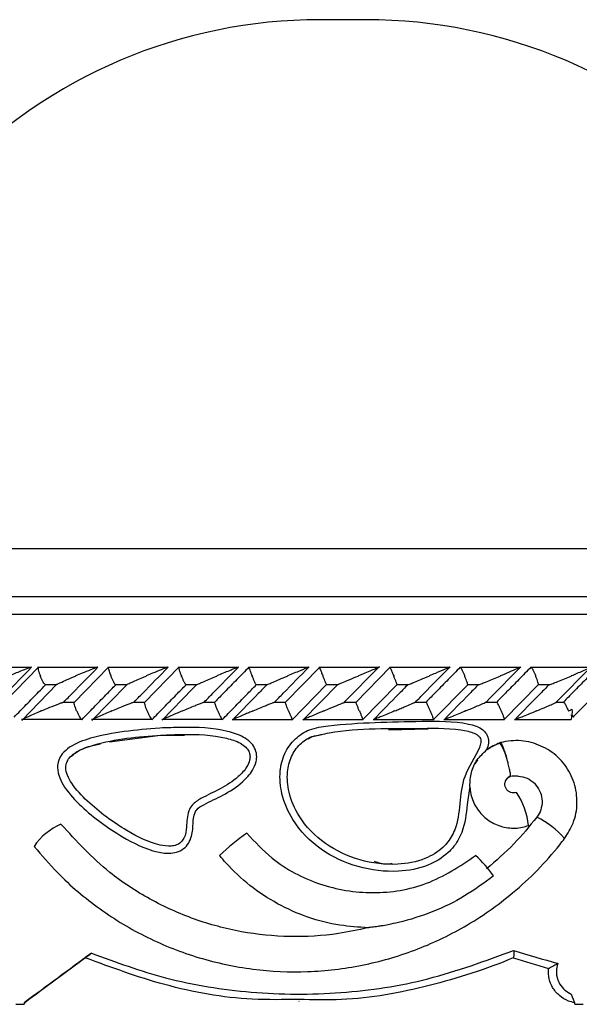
# Model space of a CAD drawing. Header units: millimetres. Extents: x 67.9 to 154, y 110.8 to 178.6.
# Tile 15 of 109: x 71.6 to 73.2, y 125.3 to 128.1. Entities that reach past the tile are written whole.
import ezdxf

# ---------------------------------------------------------------- set-up
doc = ezdxf.new("R2010")
doc.units = ezdxf.units.MM

msp = doc.modelspace()

# ---------------------------------------------------------------- linework, layer by layer
at = {"color": 7, "linetype": 'Continuous', "lineweight": 25}
for p, q in [((72.5877, 128.1434), (72.4566, 128.1434)), ((68.5428, 126.5052), (77.0471, 126.5052)), ((72.5263, 126.2048), (72.6258, 126.3063)), ((72.8204, 126.2992), (72.8268, 126.3057)), ((72.941, 126.2179), (73.0273, 126.3057)), ((73.1275, 126.2044), (73.228, 126.3067)), ((71.6376, 126.3035), (71.4676, 126.3035)), ((71.6575, 126.3043), (71.5598, 126.2041)), ((71.8263, 126.3037), (71.6553, 126.3037)), ((71.8569, 126.3044), (71.759, 126.2042)), ((72.026, 126.3037), (71.8546, 126.3037)), ((72.0565, 126.3045), (71.9585, 126.2043)), ((72.2259, 126.3037), (72.0542, 126.3037)), ((72.4261, 126.3037), (72.254, 126.3037)), ((72.4565, 126.3046), (72.3584, 126.2044)), ((72.6264, 126.3036), (72.4542, 126.3036)), ((72.6569, 126.3046), (72.5587, 126.2044)), ((72.827, 126.3036), (72.6546, 126.3036)), ((73.0278, 126.3035), (72.8553, 126.3035)), ((73.2288, 126.3035), (73.0564, 126.3035)), ((71.7101, 126.2559), (71.61, 126.1533)), ((71.676, 126.2557), (71.7096, 126.2557)), ((71.9092, 126.2556), (71.8093, 126.1534)), ((71.8756, 126.2557), (71.9087, 126.2557)), ((72.0755, 126.2556), (72.1083, 126.2556)), ((72.1067, 126.2546), (72.0954, 126.243)), ((72.2755, 126.2556), (72.3082, 126.2556)), ((72.3778, 126.1554), (72.4759, 126.2555)), ((72.5081, 126.2552), (72.4087, 126.1537)), ((72.4757, 126.2555), (72.5084, 126.2555)), ((72.578, 126.1554), (72.6763, 126.2556)), ((72.6762, 126.2555), (72.7087, 126.2555)), ((72.7788, 126.1548), (72.8768, 126.2546)), ((72.8768, 126.2554), (72.9094, 126.2554)), ((72.9792, 126.1555), (73.0777, 126.2557)), ((73.0776, 126.2554), (73.1104, 126.2554)), ((73.1767, 126.1639), (73.2675, 126.2562)), ((72.0954, 126.243), (72.0086, 126.1543)), ((71.7593, 126.2046), (71.7267, 126.2046)), ((71.9588, 126.2046), (71.9263, 126.2046)), ((72.1585, 126.2046), (72.1261, 126.2046)), ((72.3585, 126.2045), (72.326, 126.2045)), ((72.5589, 126.2045), (72.5261, 126.2045)), ((72.7595, 126.2044), (72.7263, 126.2044)), ((72.9604, 126.2044), (72.9268, 126.2044)), ((72.9288, 126.2055), (72.941, 126.2179)), ((73.1502, 126.2043), (73.1277, 126.2043)), ((71.6092, 126.1566), (71.7803, 126.1566)), ((71.7798, 126.1557), (71.7804, 126.1555)), ((71.8085, 126.1565), (71.98, 126.1565)), ((71.9794, 126.1557), (71.9798, 126.1555)), ((72.0081, 126.1565), (72.1799, 126.1565)), ((72.1791, 126.1557), (72.1794, 126.1555)), ((72.208, 126.1564), (72.38, 126.1564)), ((72.2157, 126.162), (72.2083, 126.1544)), ((72.4081, 126.1564), (72.5803, 126.1564)), ((72.6084, 126.1563), (72.7808, 126.1563)), ((72.8091, 126.1563), (72.9815, 126.1563)), ((73.0101, 126.1563), (73.1711, 126.1563)), ((71.8595, 126.0927), (72.0044, 126.1115)), ((72.0044, 126.1115), (72.0722, 126.1111)), ((72.4359, 126.108), (72.4629, 126.1137)), ((72.6517, 126.1262), (72.7645, 126.1297)), ((72.4239, 126.101), (72.4359, 126.108)), ((72.9698, 126.0902), (72.9682, 126.0896)), ((72.9048, 126.0414), (72.8971, 126.03)), ((73.0063, 125.4791), (73.0063, 125.4791)), ((72.3974, 125.3559), (72.3979, 125.3559)), ((71.5933, 125.3472), (71.6161, 125.3472)), ((71.6174, 125.3515), (71.6161, 125.3472)), ((71.6161, 125.3472), (71.6172, 125.3472)), ((71.6185, 125.3515), (71.6172, 125.3472)), ((71.6174, 125.3515), (71.6185, 125.3515)), ((73.1815, 125.3472), (73.2045, 125.3472))]:
    msp.add_line(p, q, dxfattribs=at)
at = {"color": 1, "linetype": 'Continuous', "lineweight": 25}
for p, q in [((71.0567, 126.6419), (74.0346, 126.6419)), ((68.4989, 126.4552), (77.0971, 126.4552))]:
    msp.add_line(p, q, dxfattribs=at)
at = {"color": 7, "linetype": 'Continuous', "lineweight": 25, "flags": 128}
msp.add_lwpolyline([(73.1734, 126.1687), (73.1741, 126.1678), (73.1751, 126.1665), (73.1758, 126.1654), (73.1764, 126.1645), (73.1767, 126.1638), (73.1769, 126.1633), (73.1768, 126.163), (73.1766, 126.1629)], dxfattribs=at)
at = {"color": 7, "linetype": 'Continuous', "lineweight": 25}
for centre, radius, start, end in [((72.4566, 126.6955), 1.4479, 90, 182.1201), ((72.5877, 126.6955), 1.4479, 357.8799, 90), ((73.0956, 126.1776), 0.0785, 344.228, 5.5389), ((72.8432, 126.0076), 0.1495, 13.3363, 33.2698), ((72.8476, 125.8354), 0.2027, 5.519, 34.0722), ((71.7928, 125.6945), 0.1791, 113.4382, 145.6282), ((72.9616, 125.6537), 0.2512, 40.8044, 63.6422), ((72.5243, 125.4188), 0.4969, 123.5694, 135.1085), ((73.0491, 125.8555), 0.000575, 269.202, 294.7385), ((71.6454, 125.7975), 0.00194, 257.7056, 271.3986), ((72.1724, 125.7696), 0.000129, 184.5347, 284.643), ((72.6745, 125.5199), 0.3359, 34.8353, 47.9918)]:
    msp.add_arc(centre, radius, start, end, dxfattribs=at)
for centre, major_axis, ratio, start_param, end_param in [((72.5221, 126.1805), (4.5639, -4.5476), 0.069951, 1.496848, 1.498244), ((72.5221, 125.6846), (4.575, -1.3825), 0.007589, 4.820917, 4.848474), ((72.5221, 125.9262), (4.5748, 3.3634), 0.013077, 1.71794, 1.760243), ((72.5221, 125.9262), (4.5348, 3.334), 0.013077, 1.723062, 1.761773), ((72.5163, 125.6655), (4.555, -1.3825), 0.007616, 4.822475, 4.844624), ((72.5221, 127.4425), (-4.5737, 12.2409), 0.008985, 1.737064, 1.739463)]:
    msp.add_ellipse(centre, major_axis=major_axis, ratio=ratio, start_param=start_param, end_param=end_param, dxfattribs=at)
for points, knots in [([(71.5418, 126.2055), (71.5498, 126.2137), (71.5818, 126.2468), (71.614, 126.2798), (71.6382, 126.3045)], [0, 0, 0, 0, 0.249562, 1, 1, 1, 1]), ([(71.6382, 126.3045), (71.6381, 126.3045), (71.6378, 126.3045), (71.6364, 126.3042), (71.6327, 126.303), (71.6228, 126.2994), (71.608, 126.2936), (71.5904, 126.2864), (71.5796, 126.2819), (71.5742, 126.2796), (71.5741, 126.2795)], [0, 0, 0, 0, 0.016528, 0.060765, 0.123872, 0.2335, 0.524913, 0.758889, 0.996427, 1, 1, 1, 1]), ([(71.6567, 126.3036), (71.6566, 126.303), (71.6563, 126.3017), (71.6571, 126.2968), (71.6591, 126.2898), (71.6613, 126.2837), (71.6627, 126.2802), (71.663, 126.2796), (71.663, 126.2795)], [0, 0, 0, 0, 0.17741, 0.409157, 0.674979, 0.940995, 0.992264, 1, 1, 1, 1]), ([(71.676, 126.2559), (71.6755, 126.2564), (71.6742, 126.2576), (71.6712, 126.2623), (71.6675, 126.2692), (71.6647, 126.2754), (71.6633, 126.2788), (71.663, 126.2795), (71.663, 126.2795)], [0, 0, 0, 0, 0.149002, 0.388888, 0.663921, 0.939147, 0.991997, 1, 1, 1, 1]), ([(71.7101, 126.2559), (71.7104, 126.2561), (71.7124, 126.2572), (71.7221, 126.2618), (71.7393, 126.2694), (71.7549, 126.2761), (71.763, 126.2795), (71.7631, 126.2795)], [0, 0, 0, 0, 0.040403, 0.207134, 0.592886, 0.995927, 1, 1, 1, 1]), ([(71.7296, 126.2055), (71.7376, 126.2137), (71.7698, 126.2467), (71.8021, 126.2797), (71.8264, 126.3045)], [0, 0, 0, 0, 0.24835, 1, 1, 1, 1]), ([(71.8264, 126.3045), (71.8261, 126.3045), (71.8258, 126.3045), (71.8245, 126.3041), (71.8212, 126.303), (71.8144, 126.3005), (71.8007, 126.2951), (71.7834, 126.288), (71.7692, 126.2821), (71.7632, 126.2796), (71.7631, 126.2795)], [0, 0, 0, 0, 0.0439924, 0.0565425, 0.1182118, 0.2485839, 0.3779124, 0.7339208, 0.9964229, 1, 1, 1, 1]), ([(71.856, 126.3035), (71.856, 126.3034), (71.8557, 126.3029), (71.8563, 126.2996), (71.8579, 126.2938), (71.8604, 126.2868), (71.8623, 126.2817), (71.8632, 126.2796), (71.8633, 126.2795)], [0, 0, 0, 0, 0.059864, 0.287053, 0.525177, 0.799649, 0.992273, 1, 1, 1, 1]), ([(71.8756, 126.2558), (71.8752, 126.2563), (71.8741, 126.2576), (71.8713, 126.2623), (71.8678, 126.2693), (71.865, 126.2754), (71.8635, 126.2788), (71.8633, 126.2795), (71.8633, 126.2795)], [0, 0, 0, 0, 0.154369, 0.392606, 0.66604, 0.939673, 0.992061, 1, 1, 1, 1]), ([(71.9073, 126.2545), (71.9072, 126.2546), (71.9071, 126.2547), (71.9089, 126.2556), (71.9139, 126.2581), (71.9298, 126.2653), (71.9478, 126.2729), (71.9616, 126.2788), (71.9634, 126.2795), (71.9635, 126.2795)], [0, 0, 0, 0, 0.0427856, 0.1003884, 0.1938364, 0.38606, 0.9205408, 0.9964059, 1, 1, 1, 1]), ([(71.929, 126.2055), (71.937, 126.2137), (71.9693, 126.2467), (72.0016, 126.2798), (72.0258, 126.3045)], [0, 0, 0, 0, 0.249667, 1, 1, 1, 1]), ([(72.0258, 126.3045), (72.0257, 126.3045), (72.0254, 126.3045), (72.0241, 126.3041), (72.0207, 126.3029), (72.0143, 126.3004), (72.001, 126.2951), (71.9838, 126.2881), (71.9695, 126.2821), (71.9636, 126.2796), (71.9635, 126.2795)], [0, 0, 0, 0, 0.0336188, 0.0647198, 0.1259403, 0.2511281, 0.3754616, 0.735616, 0.9964191, 1, 1, 1, 1]), ([(72.0556, 126.3035), (72.0557, 126.303), (72.0558, 126.3016), (72.0572, 126.2968), (72.0596, 126.2898), (72.062, 126.2837), (72.0635, 126.2802), (72.0637, 126.2796), (72.0638, 126.2795)], [0, 0, 0, 0, 0.175559, 0.407605, 0.674244, 0.941089, 0.992269, 1, 1, 1, 1]), ([(72.0755, 126.2558), (72.0751, 126.2563), (72.0741, 126.2576), (72.0716, 126.2623), (72.0682, 126.2693), (72.0655, 126.2754), (72.064, 126.2788), (72.0638, 126.2795), (72.0638, 126.2795)], [0, 0, 0, 0, 0.159653, 0.39631, 0.668127, 0.940148, 0.99212, 1, 1, 1, 1]), ([(72.1067, 126.2545), (72.1067, 126.2546), (72.1067, 126.2547), (72.1086, 126.2556), (72.1139, 126.2581), (72.1303, 126.2653), (72.1484, 126.273), (72.1622, 126.2788), (72.164, 126.2795), (72.1641, 126.2795)], [0, 0, 0, 0, 0.042956, 0.100766, 0.194516, 0.387196, 0.921582, 0.996403, 1, 1, 1, 1]), ([(72.1285, 126.2055), (72.1366, 126.2138), (72.1689, 126.2468), (72.2012, 126.2798), (72.2254, 126.3045)], [0, 0, 0, 0, 0.250556, 1, 1, 1, 1]), ([(72.2554, 126.3045), (72.244, 126.2929), (72.2209, 126.2693), (72.1886, 126.2363), (72.1678, 126.215), (72.1585, 126.2055)], [0, 0, 0, 0, 0.353113, 0.713537, 1, 1, 1, 1]), ([(72.2254, 126.3045), (72.2254, 126.3045), (72.2252, 126.3045), (72.2239, 126.3041), (72.2193, 126.3023), (72.2107, 126.2989), (72.1918, 126.2912), (72.1761, 126.2846), (72.1642, 126.2796), (72.1641, 126.2795)], [0, 0, 0, 0, 0.02335, 0.073462, 0.134698, 0.325553, 0.472796, 0.996411, 1, 1, 1, 1]), ([(72.2554, 126.3045), (72.2554, 126.3045), (72.2552, 126.3042), (72.2559, 126.3018), (72.2576, 126.2968), (72.2603, 126.2898), (72.2628, 126.2837), (72.2642, 126.2802), (72.2645, 126.2796), (72.2645, 126.2795)], [0, 0, 0, 0, 0.115812, 0.305837, 0.501174, 0.72572, 0.95044, 0.993495, 1, 1, 1, 1]), ([(72.2755, 126.2557), (72.2752, 126.2562), (72.2744, 126.2575), (72.2721, 126.2623), (72.2689, 126.2693), (72.2662, 126.2754), (72.2648, 126.2788), (72.2645, 126.2795), (72.2645, 126.2795)], [0, 0, 0, 0, 0.164856, 0.399998, 0.670182, 0.940571, 0.992174, 1, 1, 1, 1]), ([(72.3063, 126.2545), (72.3064, 126.2546), (72.3065, 126.2547), (72.3086, 126.2556), (72.3142, 126.2581), (72.3254, 126.2629), (72.3429, 126.2703), (72.3569, 126.2762), (72.3649, 126.2795), (72.3649, 126.2795)], [0, 0, 0, 0, 0.042732, 0.100453, 0.193926, 0.385762, 0.648647, 0.996406, 1, 1, 1, 1]), ([(72.3283, 126.2055), (72.3364, 126.2138), (72.3687, 126.2468), (72.4011, 126.2798), (72.4253, 126.3045)], [0, 0, 0, 0, 0.25107, 1, 1, 1, 1]), ([(72.4253, 126.3045), (72.4253, 126.3045), (72.4252, 126.3045), (72.4247, 126.3044), (72.423, 126.3037), (72.4183, 126.3018), (72.4105, 126.2986), (72.3925, 126.2911), (72.377, 126.2846), (72.365, 126.2796), (72.3649, 126.2795)], [0, 0, 0, 0, 0.0130732, 0.044023, 0.1002245, 0.1663566, 0.3297208, 0.4739231, 0.9964125, 1, 1, 1, 1]), ([(72.4557, 126.3034), (72.4557, 126.3034), (72.4559, 126.3029), (72.4572, 126.2996), (72.4595, 126.2938), (72.4624, 126.2868), (72.4645, 126.2817), (72.4654, 126.2796), (72.4655, 126.2795)], [0, 0, 0, 0, 0.050908, 0.280097, 0.520426, 0.797761, 0.992214, 1, 1, 1, 1]), ([(72.4757, 126.2556), (72.4755, 126.2562), (72.4749, 126.2575), (72.4728, 126.2623), (72.4698, 126.2693), (72.4672, 126.2754), (72.4658, 126.2788), (72.4655, 126.2795), (72.4655, 126.2795)], [0, 0, 0, 0, 0.169863, 0.403588, 0.67216, 0.940936, 0.992222, 1, 1, 1, 1]), ([(72.508, 126.2553), (72.5089, 126.2557), (72.5117, 126.2568), (72.5225, 126.2613), (72.541, 126.2691), (72.5572, 126.2758), (72.566, 126.2795), (72.566, 126.2795)], [0, 0, 0, 0, 0.071851, 0.225838, 0.577892, 0.996073, 1, 1, 1, 1]), ([(72.6253, 126.3045), (72.6253, 126.3045), (72.6254, 126.3046), (72.625, 126.3044), (72.6226, 126.3034), (72.6156, 126.3004), (72.6025, 126.2949), (72.5849, 126.2875), (72.5725, 126.2822), (72.5661, 126.2796), (72.566, 126.2795)], [0, 0, 0, 0, 0.002835, 0.050977, 0.110337, 0.207812, 0.453185, 0.72164, 0.996415, 1, 1, 1, 1]), ([(72.6561, 126.3034), (72.6562, 126.3033), (72.6565, 126.3028), (72.658, 126.2996), (72.6606, 126.2938), (72.6636, 126.2868), (72.6658, 126.2817), (72.6667, 126.2796), (72.6667, 126.2795)], [0, 0, 0, 0, 0.045249, 0.275845, 0.517623, 0.79655, 0.992164, 1, 1, 1, 1]), ([(72.6762, 126.2556), (72.676, 126.2561), (72.6756, 126.2575), (72.6737, 126.2623), (72.671, 126.2693), (72.6684, 126.2754), (72.667, 126.2788), (72.6667, 126.2795), (72.6667, 126.2795)], [0, 0, 0, 0, 0.173804, 0.406453, 0.673717, 0.941181, 0.992255, 1, 1, 1, 1]), ([(72.7087, 126.2554), (72.7088, 126.2554), (72.71, 126.2559), (72.7157, 126.2582), (72.7271, 126.2628), (72.7453, 126.2703), (72.7593, 126.2762), (72.7673, 126.2795), (72.7674, 126.2795)], [0, 0, 0, 0, 0.011856, 0.114191, 0.324291, 0.612839, 0.996056, 1, 1, 1, 1]), ([(72.7284, 126.2055), (72.7365, 126.2138), (72.7672, 126.245), (72.7978, 126.2763), (72.8203, 126.2992)], [0, 0, 0, 0, 0.265393, 1, 1, 1, 1]), ([(72.8558, 126.3045), (72.8444, 126.2929), (72.8213, 126.2694), (72.7889, 126.2364), (72.7679, 126.215), (72.7585, 126.2055)], [0, 0, 0, 0, 0.35247, 0.712244, 1, 1, 1, 1]), ([(72.8256, 126.3045), (72.8256, 126.3045), (72.8256, 126.3045), (72.8242, 126.3038), (72.8203, 126.302), (72.8076, 126.2966), (72.789, 126.2886), (72.7735, 126.2821), (72.7675, 126.2796), (72.7674, 126.2795)], [0, 0, 0, 0, 0.038857, 0.084812, 0.162938, 0.312696, 0.736905, 0.996415, 1, 1, 1, 1]), ([(72.8558, 126.3045), (72.856, 126.3045), (72.8564, 126.3042), (72.8579, 126.3018), (72.8605, 126.2969), (72.8637, 126.2898), (72.8664, 126.2837), (72.8679, 126.2802), (72.8681, 126.2796), (72.8682, 126.2795)], [0, 0, 0, 0, 0.11561, 0.30578, 0.501222, 0.725698, 0.950344, 0.993485, 1, 1, 1, 1]), ([(72.8768, 126.2555), (72.8767, 126.2561), (72.8765, 126.2574), (72.8749, 126.2623), (72.8723, 126.2693), (72.8699, 126.2754), (72.8684, 126.2788), (72.8682, 126.2795), (72.8682, 126.2795)], [0, 0, 0, 0, 0.176435, 0.408418, 0.674756, 0.94129, 0.992272, 1, 1, 1, 1]), ([(72.907, 126.2545), (72.9072, 126.2546), (72.9076, 126.2547), (72.9103, 126.2557), (72.9167, 126.2581), (72.9348, 126.2654), (72.9534, 126.273), (72.9673, 126.2788), (72.9689, 126.2795), (72.969, 126.2795)], [0, 0, 0, 0, 0.043295, 0.101042, 0.195014, 0.388859, 0.927985, 0.996407, 1, 1, 1, 1]), ([(73.0565, 126.3045), (73.0451, 126.2929), (73.0221, 126.2695), (72.9896, 126.2365), (72.9685, 126.2151), (72.9591, 126.2055)], [0, 0, 0, 0, 0.3515725, 0.7104405, 1, 1, 1, 1]), ([(73.026, 126.3045), (73.0261, 126.3045), (73.0262, 126.3045), (73.0254, 126.304), (73.0225, 126.3026), (73.0126, 126.2982), (72.9941, 126.2902), (72.9777, 126.2832), (72.9691, 126.2796), (72.969, 126.2795)], [0, 0, 0, 0, 0.027389, 0.072139, 0.141885, 0.269095, 0.620342, 0.996419, 1, 1, 1, 1]), ([(73.0565, 126.3045), (73.0568, 126.3045), (73.0573, 126.3042), (73.0591, 126.3018), (73.0619, 126.2969), (73.0654, 126.2898), (73.0681, 126.2837), (73.0696, 126.2802), (73.0698, 126.2796), (73.0699, 126.2795)], [0, 0, 0, 0, 0.115379, 0.305714, 0.501275, 0.725673, 0.950237, 0.993474, 1, 1, 1, 1]), ([(73.0775, 126.2559), (73.0775, 126.2564), (73.0775, 126.2576), (73.0762, 126.2623), (73.0739, 126.2692), (73.0716, 126.2754), (73.0702, 126.2788), (73.0699, 126.2795), (73.0699, 126.2795)], [0, 0, 0, 0, 0.1517513, 0.3908077, 0.6650083, 0.9394052, 0.9920276, 1, 1, 1, 1]), ([(73.1078, 126.2545), (73.108, 126.2546), (73.1085, 126.2547), (73.1114, 126.2556), (73.118, 126.2581), (73.1363, 126.2653), (73.155, 126.273), (73.169, 126.2788), (73.1707, 126.2795), (73.1708, 126.2795)], [0, 0, 0, 0, 0.04279, 0.100057, 0.193225, 0.385501, 0.92311, 0.996412, 1, 1, 1, 1]), ([(73.2461, 126.3045), (73.2348, 126.2929), (73.2117, 126.2694), (73.1792, 126.2364), (73.1581, 126.215), (73.1487, 126.2055)], [0, 0, 0, 0, 0.351147, 0.71273, 1, 1, 1, 1]), ([(73.2252, 126.3034), (73.2251, 126.3034), (73.2239, 126.3028), (73.2166, 126.2993), (73.2038, 126.2936), (73.1871, 126.2864), (73.1764, 126.2819), (73.1709, 126.2796), (73.1708, 126.2795)], [0, 0, 0, 0, 0.015045, 0.13829, 0.465901, 0.72894, 0.995983, 1, 1, 1, 1]), ([(71.5884, 126.1629), (71.6, 126.1747), (71.6231, 126.1984), (71.6529, 126.229), (71.6713, 126.2477), (71.6779, 126.2545)], [0, 0, 0, 0, 0.3866236, 0.7772689, 1, 1, 1, 1]), ([(71.7804, 126.1555), (71.7918, 126.1671), (71.8147, 126.1906), (71.8469, 126.2236), (71.8679, 126.245), (71.8772, 126.2545)], [0, 0, 0, 0, 0.351788, 0.71087, 1, 1, 1, 1]), ([(71.9798, 126.1555), (71.9912, 126.1671), (72.0142, 126.1907), (72.0465, 126.2237), (72.0674, 126.245), (72.0767, 126.2545)], [0, 0, 0, 0, 0.352611, 0.712527, 1, 1, 1, 1]), ([(72.1794, 126.1555), (72.1908, 126.1672), (72.2139, 126.1907), (72.2462, 126.2237), (72.2671, 126.2451), (72.2764, 126.2545)], [0, 0, 0, 0, 0.353093, 0.713495, 1, 1, 1, 1]), ([(72.3063, 126.2545), (72.2982, 126.2463), (72.268, 126.2154), (72.2378, 126.1846), (72.2158, 126.162)], [0, 0, 0, 0, 0.268796, 1, 1, 1, 1]), ([(72.7065, 126.2545), (72.6984, 126.2463), (72.666, 126.2133), (72.6336, 126.1803), (72.6093, 126.1555)], [0, 0, 0, 0, 0.250246, 1, 1, 1, 1]), ([(72.907, 126.2545), (72.8989, 126.2463), (72.8665, 126.2133), (72.834, 126.1803), (72.8096, 126.1555)], [0, 0, 0, 0, 0.249337, 1, 1, 1, 1]), ([(73.1078, 126.2545), (73.0997, 126.2464), (73.0672, 126.2134), (73.0347, 126.1803), (73.0103, 126.1555)], [0, 0, 0, 0, 0.247955, 1, 1, 1, 1]), ([(71.6659, 126.1805), (71.666, 126.1805), (71.672, 126.183), (71.6862, 126.189), (71.7038, 126.1961), (71.7175, 126.2014), (71.7238, 126.2038), (71.7262, 126.2045), (71.7267, 126.2047)], [0, 0, 0, 0, 0.003925, 0.289468, 0.688573, 0.827041, 0.966528, 1, 1, 1, 1]), ([(71.766, 126.1805), (71.766, 126.1806), (71.7647, 126.1836), (71.7624, 126.1898), (71.76, 126.1974), (71.7589, 126.2025), (71.7592, 126.2036), (71.7593, 126.204)], [0, 0, 0, 0, 0.00807, 0.301763, 0.595868, 0.876996, 1, 1, 1, 1]), ([(71.8662, 126.1805), (71.8663, 126.1805), (71.8781, 126.1855), (71.8939, 126.192), (71.9132, 126.1998), (71.9221, 126.2032), (71.9271, 126.205), (71.9286, 126.2055), (71.9289, 126.2055), (71.929, 126.2055)], [0, 0, 0, 0, 0.003593, 0.525426, 0.676113, 0.867727, 0.93042, 0.976706, 1, 1, 1, 1]), ([(71.9664, 126.1805), (71.9664, 126.1806), (71.9651, 126.1836), (71.9627, 126.1898), (71.9601, 126.1975), (71.9587, 126.2027), (71.9587, 126.2039), (71.9588, 126.2044)], [0, 0, 0, 0, 0.007734, 0.289856, 0.572377, 0.842334, 1, 1, 1, 1]), ([(72.0667, 126.1805), (72.0668, 126.1805), (72.0786, 126.1855), (72.0942, 126.1919), (72.1126, 126.1994), (72.1207, 126.2027), (72.1258, 126.2046), (72.1277, 126.2053), (72.1284, 126.2055), (72.1285, 126.2055), (72.1285, 126.2055)], [0, 0, 0, 0, 0.003594, 0.522693, 0.670424, 0.836861, 0.904327, 0.960523, 0.987005, 1, 1, 1, 1]), ([(72.167, 126.1805), (72.167, 126.1806), (72.1657, 126.1836), (72.1633, 126.1897), (72.1604, 126.1976), (72.1586, 126.2031), (72.1582, 126.2053), (72.1584, 126.2055), (72.1585, 126.2055)], [0, 0, 0, 0, 0.006514, 0.244439, 0.482702, 0.710318, 0.919721, 1, 1, 1, 1]), ([(72.2674, 126.1805), (72.2675, 126.1805), (72.2793, 126.1855), (72.2948, 126.1919), (72.3129, 126.1994), (72.3208, 126.2026), (72.3259, 126.2046), (72.3278, 126.2054), (72.3282, 126.2055), (72.3283, 126.2055), (72.3283, 126.2055)], [0, 0, 0, 0, 0.003596, 0.521539, 0.666852, 0.833458, 0.9, 0.96725, 0.997272, 1, 1, 1, 1]), ([(72.3679, 126.1805), (72.3679, 126.1806), (72.3666, 126.1836), (72.3641, 126.1898), (72.361, 126.1975), (72.359, 126.2027), (72.3587, 126.2039), (72.3585, 126.2043)], [0, 0, 0, 0, 0.007786, 0.29233, 0.57728, 0.849472, 1, 1, 1, 1]), ([(72.4684, 126.1805), (72.4685, 126.1805), (72.4744, 126.183), (72.4888, 126.189), (72.5057, 126.1961), (72.5186, 126.2015), (72.5242, 126.2038), (72.5261, 126.2046), (72.5264, 126.2047)], [0, 0, 0, 0, 0.003935, 0.285491, 0.694138, 0.818222, 0.975786, 1, 1, 1, 1]), ([(72.569, 126.1805), (72.569, 126.1806), (72.5677, 126.1836), (72.5651, 126.1898), (72.5618, 126.1975), (72.5596, 126.2026), (72.559, 126.2038), (72.5589, 126.2042)], [0, 0, 0, 0, 0.0078343, 0.2940618, 0.5806968, 0.8545117, 1, 1, 1, 1]), ([(72.6696, 126.1805), (72.6697, 126.1805), (72.6743, 126.1824), (72.6834, 126.1862), (72.6993, 126.1929), (72.7136, 126.199), (72.7236, 126.2033), (72.7272, 126.2049), (72.7284, 126.2054), (72.7284, 126.2055), (72.7284, 126.2055)], [0, 0, 0, 0, 0.003591, 0.20088, 0.400168, 0.714598, 0.852523, 0.926531, 0.972011, 1, 1, 1, 1]), ([(72.7704, 126.1805), (72.7703, 126.1806), (72.769, 126.1836), (72.7664, 126.1898), (72.7629, 126.1975), (72.7604, 126.2026), (72.7597, 126.2038), (72.7595, 126.2042)], [0, 0, 0, 0, 0.007889, 0.295786, 0.584092, 0.859553, 1, 1, 1, 1]), ([(72.8711, 126.1805), (72.8712, 126.1805), (72.8768, 126.1829), (72.8879, 126.1875), (72.9045, 126.1946), (72.9174, 126.2002), (72.925, 126.2036), (72.9266, 126.2043), (72.9268, 126.2044)], [0, 0, 0, 0, 0.003996, 0.273147, 0.547813, 0.839253, 0.971118, 1, 1, 1, 1]), ([(72.9719, 126.1805), (72.9719, 126.1806), (72.9706, 126.1836), (72.968, 126.1898), (72.9643, 126.1974), (72.9616, 126.2026), (72.9607, 126.2037), (72.9604, 126.2041)], [0, 0, 0, 0, 0.007949, 0.297456, 0.58737, 0.864456, 1, 1, 1, 1]), ([(73.0728, 126.1805), (73.0729, 126.1805), (73.0799, 126.1835), (73.0926, 126.1888), (73.1096, 126.1961), (73.1209, 126.2011), (73.1266, 126.2038), (73.1276, 126.2043), (73.1276, 126.2043)], [0, 0, 0, 0, 0.00403, 0.345972, 0.63505, 0.882879, 0.99899, 1, 1, 1, 1]), ([(73.1502, 126.2044), (73.1502, 126.2044), (73.1508, 126.204), (73.1526, 126.201), (73.1557, 126.1954), (73.1593, 126.1883), (73.1614, 126.1829), (73.1625, 126.1806), (73.1625, 126.1805)], [0, 0, 0, 0, 0.003238, 0.240751, 0.485636, 0.767386, 0.991988, 1, 1, 1, 1]), ([(71.6659, 126.1805), (71.6659, 126.1805), (71.6639, 126.1796), (71.65, 126.1737), (71.6323, 126.166), (71.6172, 126.1589), (71.6126, 126.1565), (71.6113, 126.1556), (71.6114, 126.1555), (71.6117, 126.1555), (71.6117, 126.1555)], [0, 0, 0, 0, 0.003579, 0.088017, 0.620449, 0.806987, 0.897761, 0.954085, 0.999597, 1, 1, 1, 1]), ([(71.766, 126.1805), (71.7661, 126.1804), (71.7673, 126.1774), (71.77, 126.1712), (71.774, 126.1635), (71.7771, 126.1584), (71.7783, 126.1573), (71.7787, 126.1569)], [0, 0, 0, 0, 0.007963, 0.297915, 0.5882799, 0.8656724, 1, 1, 1, 1]), ([(71.8662, 126.1805), (71.8661, 126.1805), (71.8641, 126.1796), (71.8501, 126.1737), (71.8322, 126.166), (71.8167, 126.1589), (71.812, 126.1565), (71.8104, 126.1556), (71.8106, 126.1555), (71.8107, 126.1555)], [0, 0, 0, 0, 0.003584, 0.090161, 0.620258, 0.806634, 0.897586, 0.954144, 1, 1, 1, 1]), ([(71.9664, 126.1805), (71.9665, 126.1804), (71.9677, 126.1774), (71.9704, 126.1712), (71.9742, 126.1635), (71.9771, 126.1584), (71.9781, 126.1572), (71.9784, 126.1568)], [0, 0, 0, 0, 0.007902, 0.296289, 0.58509, 0.860888, 1, 1, 1, 1]), ([(72.0667, 126.1805), (72.0666, 126.1805), (72.0584, 126.177), (72.0444, 126.171), (72.0271, 126.1636), (72.0165, 126.1589), (72.0115, 126.1565), (72.0098, 126.1556), (72.0099, 126.1555), (72.0099, 126.1555)], [0, 0, 0, 0, 0.0035832, 0.3626789, 0.6223849, 0.8074313, 0.8980335, 0.9545502, 1, 1, 1, 1]), ([(72.167, 126.1805), (72.1671, 126.1804), (72.1684, 126.1774), (72.171, 126.1712), (72.1746, 126.1635), (72.1772, 126.1584), (72.1781, 126.1572), (72.1784, 126.1568)], [0, 0, 0, 0, 0.007847, 0.294601, 0.581769, 0.855947, 1, 1, 1, 1]), ([(72.2674, 126.1805), (72.2674, 126.1805), (72.2632, 126.1787), (72.2549, 126.1752), (72.241, 126.1693), (72.2274, 126.1635), (72.2167, 126.1589), (72.2114, 126.1565), (72.2094, 126.1556), (72.2094, 126.1555), (72.2094, 126.1555)], [0, 0, 0, 0, 0.003584, 0.184786, 0.364582, 0.623232, 0.807722, 0.898201, 0.954727, 1, 1, 1, 1]), ([(72.3679, 126.1805), (72.3679, 126.1804), (72.3692, 126.1774), (72.3718, 126.1712), (72.3752, 126.1635), (72.3776, 126.1583), (72.3783, 126.1571), (72.3785, 126.1567)], [0, 0, 0, 0, 0.007797, 0.292895, 0.578405, 0.850976, 1, 1, 1, 1]), ([(72.4684, 126.1805), (72.4683, 126.1805), (72.4604, 126.1771), (72.4464, 126.1713), (72.4286, 126.1637), (72.4176, 126.1591), (72.4123, 126.1568), (72.4113, 126.1564), (72.4113, 126.1564)], [0, 0, 0, 0, 0.003992, 0.389169, 0.684039, 0.894902, 0.997609, 1, 1, 1, 1]), ([(72.569, 126.1805), (72.569, 126.1804), (72.5703, 126.1774), (72.5729, 126.1712), (72.5761, 126.1635), (72.5782, 126.1583), (72.5787, 126.1571), (72.5788, 126.1567)], [0, 0, 0, 0, 0.007762, 0.291477, 0.575602, 0.846864, 1, 1, 1, 1]), ([(72.6696, 126.1805), (72.6696, 126.1805), (72.6677, 126.1797), (72.6537, 126.1738), (72.6352, 126.1661), (72.618, 126.159), (72.612, 126.1565), (72.6097, 126.1556), (72.6093, 126.1555), (72.6093, 126.1555), (72.6093, 126.1555)], [0, 0, 0, 0, 0.003589, 0.081499, 0.615827, 0.804444, 0.896386, 0.953444, 0.99951, 1, 1, 1, 1]), ([(72.7704, 126.1805), (72.7704, 126.1804), (72.7717, 126.1774), (72.7742, 126.1713), (72.7772, 126.1634), (72.7791, 126.1579), (72.7797, 126.1557), (72.7795, 126.1555), (72.7795, 126.1555)], [0, 0, 0, 0, 0.006517, 0.244474, 0.482772, 0.710324, 0.919585, 1, 1, 1, 1]), ([(72.8711, 126.1805), (72.871, 126.1805), (72.869, 126.1796), (72.855, 126.1737), (72.8363, 126.166), (72.8188, 126.1589), (72.8127, 126.1565), (72.8102, 126.1556), (72.8097, 126.1555), (72.8096, 126.1555), (72.8096, 126.1555)], [0, 0, 0, 0, 0.003586, 0.087795, 0.619053, 0.80604, 0.897262, 0.953958, 0.999881, 1, 1, 1, 1]), ([(72.9719, 126.1805), (72.972, 126.1804), (72.9732, 126.1774), (72.9757, 126.1712), (72.9784, 126.1635), (72.98, 126.1583), (72.98, 126.1571), (72.98, 126.1566)], [0, 0, 0, 0, 0.007738, 0.289716, 0.572096, 0.84183, 1, 1, 1, 1]), ([(73.0728, 126.1805), (73.0727, 126.1805), (73.0646, 126.177), (73.0503, 126.1711), (73.0319, 126.1636), (73.02, 126.1589), (73.0136, 126.1565), (73.011, 126.1556), (73.0104, 126.1555), (73.0103, 126.1555), (73.0103, 126.1555)], [0, 0, 0, 0, 0.003576, 0.359169, 0.621361, 0.807344, 0.897962, 0.954251, 0.999823, 1, 1, 1, 1]), ([(73.1625, 126.1805), (73.1626, 126.1805), (73.1664, 126.182), (73.1701, 126.1836), (73.1737, 126.1852)], [0, 0, 0, 0, 0.021627, 1, 1, 1, 1]), ([(72.8828, 125.966), (72.8803, 125.949), (72.8738, 125.9054), (72.8679, 125.8433), (72.8418, 125.799), (72.8101, 125.766), (72.7597, 125.7362), (72.6704, 125.7195), (72.5636, 125.7325), (72.4568, 125.7819), (72.3818, 125.8581), (72.3466, 125.939), (72.3408, 126.0051), (72.3546, 126.0604), (72.3841, 126.1026), (72.4287, 126.131), (72.5517, 126.148), (72.7015, 126.1499), (72.8434, 126.1525), (72.9008, 126.1378), (72.9187, 126.1288), (72.9305, 126.116), (72.9359, 126.1027), (72.9366, 126.0865), (72.9328, 126.0759), (72.9306, 126.0696)], [0, 0, 0, 0, 0.033052, 0.085025, 0.118228, 0.129569, 0.172985, 0.228261, 0.301975, 0.376413, 0.450985, 0.502261, 0.543379, 0.576527, 0.609905, 0.640198, 0.675367, 0.845989, 0.931325, 0.94569, 0.960158, 0.969378, 0.978629, 0.987196, 1, 1, 1, 1]), ([(72.0021, 126.1316), (72.0231, 126.1324), (72.0873, 126.1351), (72.1683, 126.1317), (72.2334, 126.1113), (72.2592, 126.0934), (72.2728, 126.0755), (72.2783, 126.0557), (72.2764, 126.0334), (72.2641, 126.0059), (72.2325, 125.9717), (72.1837, 125.9407), (72.1378, 125.9206), (72.109, 125.9038), (72.0963, 125.8809), (72.0977, 125.8493), (72.0915, 125.8151), (72.075, 125.7916), (72.0558, 125.7799), (72.0286, 125.7745), (71.972, 125.7822), (71.8837, 125.8267), (71.7957, 125.8906), (71.7384, 125.951), (71.7165, 125.9897), (71.7102, 126.0167), (71.7142, 126.0406), (71.7258, 126.061), (71.7551, 126.086), (71.8157, 126.1076), (71.902, 126.1235), (71.9683, 126.1289), (72.0021, 126.1316)], [0, 0, 0, 0, 0.043156, 0.13198, 0.164299, 0.181066, 0.195184, 0.209357, 0.222022, 0.240084, 0.269802, 0.315668, 0.356896, 0.373674, 0.381596, 0.409112, 0.436274, 0.451175, 0.466225, 0.481189, 0.507226, 0.581816, 0.681047, 0.730564, 0.751055, 0.771756, 0.785665, 0.799584, 0.818893, 0.863474, 0.930323, 1, 1, 1, 1]), ([(72.0055, 126.1116), (71.9732, 126.1093), (71.9086, 126.1047), (71.8289, 126.0893), (71.7796, 126.0722), (71.7568, 126.0582), (71.7453, 126.0485), (71.737, 126.0339), (71.7342, 126.0169), (71.7393, 125.9961), (71.7586, 125.9623), (71.8127, 125.9054), (71.8963, 125.8445), (71.979, 125.8021), (72.0293, 125.7948), (72.0499, 125.7987), (72.063, 125.8066), (72.0749, 125.8241), (72.0794, 125.8554), (72.0791, 125.8885), (72.0953, 125.9171), (72.1274, 125.9374), (72.1744, 125.9575), (72.22, 125.9867), (72.2477, 126.0163), (72.2577, 126.038), (72.2591, 126.0535), (72.2554, 126.0667), (72.2458, 126.0792), (72.2249, 126.0935), (72.1649, 126.112), (72.0881, 126.115), (72.0261, 126.1124), (72.0055, 126.1116)], [0, 0, 0, 0, 0.072966, 0.145741, 0.183488, 0.189943, 0.206375, 0.216899, 0.227195, 0.244235, 0.263482, 0.314248, 0.419434, 0.496373, 0.520353, 0.532278, 0.543064, 0.55398, 0.578423, 0.612375, 0.626387, 0.65, 0.695253, 0.741909, 0.769942, 0.78496, 0.794295, 0.804236, 0.814779, 0.829009, 0.86026, 0.9537, 1, 1, 1, 1]), ([(72.4352, 126.108), (72.4347, 126.1078), (72.4219, 126.1027), (72.398, 126.0868), (72.3736, 126.051), (72.3619, 126.0031), (72.3672, 125.9437), (72.3995, 125.8694), (72.4692, 125.7985), (72.569, 125.7521), (72.6686, 125.7398), (72.7508, 125.7551), (72.7963, 125.7819), (72.8241, 125.8109), (72.8473, 125.8511), (72.8543, 125.9175), (72.8625, 126.0009), (72.9013, 126.0516), (72.9145, 126.0882), (72.9143, 126.0982), (72.9114, 126.1053), (72.9041, 126.1129), (72.8909, 126.1193), (72.8383, 126.1326), (72.7005, 126.1285), (72.5529, 126.1341), (72.4512, 126.1115), (72.4352, 126.108)], [0, 0, 0, 0, 0.001084, 0.026717, 0.05422, 0.083432, 0.120738, 0.168239, 0.238257, 0.308796, 0.37861, 0.429994, 0.468906, 0.478845, 0.507998, 0.557019, 0.607303, 0.667699, 0.677381, 0.68214, 0.686818, 0.691997, 0.702403, 0.714829, 0.797825, 0.968074, 1, 1, 1, 1]), ([(71.7516, 126.0522), (71.7573, 126.0568), (71.7807, 126.0757), (71.8106, 126.0823), (71.8334, 126.0873)], [0, 0, 0, 0, 0.23982, 1, 1, 1, 1]), ([(72.9682, 126.0896), (72.9553, 126.0841), (72.942, 126.0785), (72.9308, 126.0698), (72.9306, 126.0696)], [0, 0, 0, 0, 0.981532, 1, 1, 1, 1]), ([(72.9697, 126.0885), (72.962, 126.086), (72.949, 126.0817), (72.9378, 126.0737), (72.9332, 126.0704)], [0, 0, 0, 0, 0.585089, 1, 1, 1, 1]), ([(73.1518, 125.8179), (73.1608, 125.8322), (73.1802, 125.8628), (73.1903, 125.9188), (73.1819, 125.9769), (73.1548, 126.0291), (73.1121, 126.0695), (73.0582, 126.0935), (73.0085, 126.0982), (72.9796, 126.0922), (72.9698, 126.0902)], [0, 0, 0, 0, 0.1177, 0.252802, 0.387347, 0.521747, 0.656876, 0.793095, 0.930193, 1, 1, 1, 1]), ([(72.9698, 126.0902), (72.9702, 126.09), (72.9713, 126.0895), (72.9742, 126.0842), (72.9785, 126.0737), (72.9835, 126.0595), (72.9869, 126.0483), (72.9886, 126.0425), (72.9887, 126.0421)], [0, 0, 0, 0, 0.125013, 0.339598, 0.554303, 0.769069, 0.983833, 1, 1, 1, 1]), ([(72.8828, 125.966), (72.8834, 125.9793), (72.8847, 126.0059), (72.9018, 126.0428), (72.9211, 126.0607), (72.9306, 126.0696)], [0, 0, 0, 0, 0.336148, 0.672122, 1, 1, 1, 1]), ([(72.9978, 125.9941), (72.9981, 125.9945), (72.9989, 125.9955), (72.9981, 126.003), (72.9958, 126.0149), (72.9925, 126.0283), (72.99, 126.0377), (72.9888, 126.0417), (72.9887, 126.0421)], [0, 0, 0, 0, 0.196366, 0.410373, 0.62485, 0.839694, 0.984373, 1, 1, 1, 1]), ([(72.9992, 125.9491), (72.998, 125.9494), (72.9942, 125.9505), (72.9889, 125.9548), (72.9843, 125.9615), (72.9821, 125.9694), (72.9827, 125.9778), (72.9859, 125.9857), (72.9917, 125.9927), (72.9971, 125.9954), (72.9999, 125.9969)], [0, 0, 0, 0, 0.061066, 0.191811, 0.321511, 0.451125, 0.5821, 0.716121, 0.854739, 1, 1, 1, 1]), ([(72.9852, 125.9828), (72.9865, 125.9848), (72.9892, 125.9892), (72.994, 125.9925), (72.9971, 125.9938), (72.9978, 125.9941)], [0, 0, 0, 0, 0.410909, 0.882229, 1, 1, 1, 1]), ([(72.9985, 125.9954), (73.0018, 125.9957), (73.0095, 125.9964), (73.0171, 125.9958), (73.0216, 125.9955)], [0, 0, 0, 0, 0.426727, 1, 1, 1, 1]), ([(73.0201, 125.9952), (73.0288, 125.9938), (73.0459, 125.991), (73.0673, 125.9754), (73.082, 125.955), (73.0891, 125.9304), (73.0874, 125.9058), (73.0801, 125.8885), (73.0744, 125.8805), (73.0732, 125.8788)], [0, 0, 0, 0, 0.1694356, 0.3290184, 0.4957473, 0.6463582, 0.8111501, 0.9599255, 1, 1, 1, 1]), ([(72.8828, 125.966), (72.883, 125.9638), (72.8839, 125.9479), (72.8921, 125.9185), (72.916, 125.8837), (72.9502, 125.8585), (72.9907, 125.8462), (73.025, 125.8473), (73.0437, 125.8532), (73.0491, 125.8549)], [0, 0, 0, 0, 0.027396, 0.206305, 0.385333, 0.564866, 0.745158, 0.926213, 1, 1, 1, 1]), ([(73.0155, 125.949), (73.0128, 125.9484), (73.0074, 125.9471), (73.0015, 125.9474), (72.999, 125.9488), (72.999, 125.9488)], [0, 0, 0, 0, 0.499121, 0.998422, 1, 1, 1, 1]), ([(72.5934, 125.5645), (72.5656, 125.5585), (72.4928, 125.5428), (72.3715, 125.536), (72.2334, 125.5497), (72.0993, 125.5857), (71.9733, 125.6428), (71.8409, 125.7287), (71.7656, 125.8108), (71.7215, 125.8589)], [0, 0, 0, 0, 0.087306, 0.229559, 0.371799, 0.514047, 0.656279, 0.798509, 1, 1, 1, 1]), ([(73.0732, 125.8788), (73.0522, 125.8529), (73.009, 125.7995), (72.9569, 125.7547), (72.9302, 125.7316)], [0, 0, 0, 0, 0.485643, 1, 1, 1, 1]), ([(72.2495, 125.8329), (72.2725, 125.8083), (72.3305, 125.7463), (72.454, 125.6812), (72.6076, 125.6561), (72.7663, 125.6811), (72.8543, 125.7396), (72.8993, 125.7695)], [0, 0, 0, 0, 0.1392076, 0.3516367, 0.5645725, 0.77765, 1, 1, 1, 1]), ([(71.6454, 125.7956), (71.6669, 125.7704), (71.7229, 125.7049), (71.8296, 125.615), (71.9655, 125.5332), (72.1123, 125.4756), (72.2658, 125.4431), (72.4222, 125.4357), (72.5775, 125.4542), (72.7278, 125.4972), (72.8728, 125.5656), (73.0139, 125.6643), (73.1037, 125.7556), (73.1473, 125.812), (73.1518, 125.8179)], [0, 0, 0, 0, 0.05756, 0.149777, 0.241158, 0.331979, 0.421844, 0.511391, 0.600946, 0.690488, 0.780034, 0.876657, 0.987098, 1, 1, 1, 1]), ([(72.5934, 125.5645), (72.5667, 125.5663), (72.4778, 125.5721), (72.3318, 125.6242), (72.2243, 125.708), (72.1782, 125.7626), (72.1724, 125.7694)], [0, 0, 0, 0, 0.166109, 0.554636, 0.944027, 1, 1, 1, 1]), ([(72.6618, 125.7464), (72.6571, 125.7457), (72.6404, 125.7432), (72.624, 125.7487), (72.6123, 125.7527)], [0, 0, 0, 0, 0.281073, 1, 1, 1, 1]), ([(72.9502, 125.7118), (72.9233, 125.6919), (72.8696, 125.6522), (72.778, 125.6081), (72.7037, 125.5843), (72.6541, 125.5737), (72.6334, 125.5699), (72.6193, 125.5678), (72.6089, 125.5663), (72.6016, 125.5654), (72.5967, 125.5649), (72.5943, 125.5646), (72.5935, 125.5645), (72.5934, 125.5645), (72.5934, 125.5645)], [0, 0, 0, 0, 0.251195, 0.502412, 0.760252, 0.835118, 0.886182, 0.921269, 0.945638, 0.969178, 0.982685, 0.991202, 0.997437, 1, 1, 1, 1]), ([(71.8079, 125.4922), (71.8775, 125.4669), (72.0241, 125.4136), (72.2639, 125.3751), (72.5153, 125.3739), (72.7684, 125.412), (72.9268, 125.4706), (73.0072, 125.5003)], [0, 0, 0, 0, 0.1814834, 0.3820474, 0.5884992, 0.7912598, 1, 1, 1, 1]), ([(73.0072, 125.5003), (73.0072, 125.5002), (73.0073, 125.4987), (73.0075, 125.4948), (73.0076, 125.4891), (73.0074, 125.4838), (73.007, 125.4801), (73.0066, 125.4795), (73.0063, 125.4791)], [0, 0, 0, 0, 0.008022, 0.150052, 0.374561, 0.586908, 0.793345, 1, 1, 1, 1]), ([(71.7906, 125.4791), (71.7907, 125.4792), (71.791, 125.4795), (71.7936, 125.4815), (71.7976, 125.4846), (71.8027, 125.4883), (71.8063, 125.4911), (71.8079, 125.4922)], [0, 0, 0, 0, 0.189798, 0.378909, 0.58575, 0.823614, 1, 1, 1, 1]), ([(72.3974, 125.3611), (72.3532, 125.3603), (72.2246, 125.358), (72.0179, 125.3954), (71.865, 125.4517), (71.7906, 125.4791)], [0, 0, 0, 0, 0.211757, 0.616572, 1, 1, 1, 1]), ([(73.1804, 125.3515), (73.1745, 125.353), (73.1588, 125.3567), (73.136, 125.3709), (73.119, 125.3913), (73.1083, 125.4152), (73.1053, 125.4339), (73.1062, 125.4463), (73.1064, 125.4488)], [0, 0, 0, 0, 0.136593, 0.361698, 0.587326, 0.721994, 0.944215, 1, 1, 1, 1]), ([(73.1324, 125.4626), (73.1323, 125.4626), (73.1286, 125.4607), (73.1222, 125.4571), (73.1147, 125.4529), (73.1103, 125.4504), (73.1074, 125.4489), (73.1068, 125.4488), (73.1065, 125.4488)], [0, 0, 0, 0, 0.005247, 0.334717, 0.561693, 0.713018, 0.856326, 1, 1, 1, 1]), ([(73.1324, 125.4626), (73.1306, 125.4555), (73.127, 125.4408), (73.1305, 125.4207), (73.1388, 125.4022), (73.1514, 125.3866), (73.1645, 125.3794), (73.1706, 125.3761)], [0, 0, 0, 0, 0.211149, 0.434525, 0.570082, 0.797736, 1, 1, 1, 1])]:
    msp.add_open_spline(points, degree=3, knots=knots, dxfattribs=at)
at = {"color": 1, "linetype": 'Continuous', "lineweight": 25}
msp.add_open_spline([(73.0063, 125.4791), (73.0063, 125.4791), (72.9291, 125.4466), (72.7688, 125.3955), (72.5621, 125.3566), (72.4377, 125.36), (72.3974, 125.3611)], degree=3, knots=[0, 0, 0, 0, 0.000206, 0.40364, 0.807001, 1, 1, 1, 1], dxfattribs=at)

doc.saveas('drawing.dxf')
